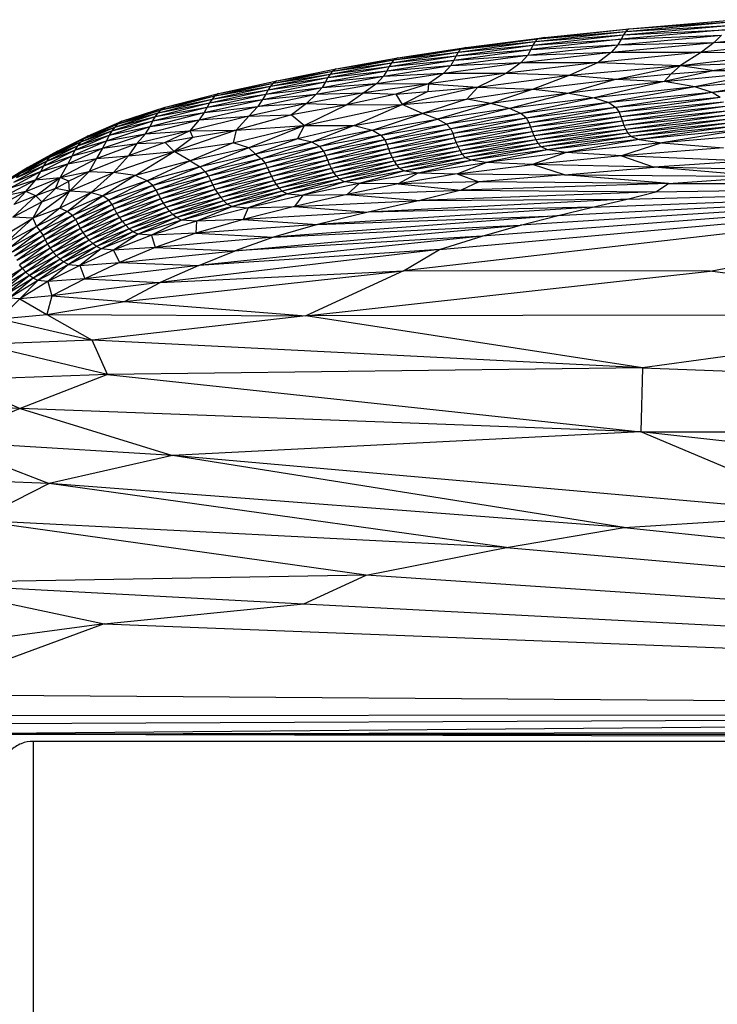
# Paper-space layout '_Posterior' of a CAD drawing. Header units: millimetres. Extents: x -1200 to 50, y -70 to 65.
# Tile 43 of 55: x -384 to -340, y -1 to 60. Entities that reach past the tile are written whole.
import ezdxf

# ---------------------------------------------------------------- set-up
doc = ezdxf.new("R2010")
doc.units = ezdxf.units.MM

psp = doc.layouts.new('_Posterior')

# ---------------------------------------------------------------- linework, layer by layer
at = {"color": 7, "linetype": 'Continuous', "lineweight": 25}
for p, q in [((-346.184, 58.749), (-339.707, 59.34)), ((-346.043, 58.965), (-339.557, 59.552)), ((-346.043, 58.965), (-339.707, 59.34)), ((-345.832, 59.126), (-339.28, 59.692)), ((-345.832, 59.126), (-339.557, 59.552)), ((-355.949, 57.971), (-351.062, 58.586)), ((-351.789, 58.115), (-346.184, 58.749)), ((-351.655, 58.334), (-346.043, 58.965)), ((-351.655, 58.334), (-346.184, 58.749)), ((-351.484, 58.506), (-345.832, 59.126)), ((-351.484, 58.506), (-346.043, 58.965)), ((-351.062, 58.586), (-351.484, 58.506)), ((-351.062, 58.586), (-345.832, 59.126)), ((-346.533, 58.139), (-340.119, 58.736)), ((-339.87, 59.074), (-346.329, 58.481)), ((-346.184, 58.749), (-346.329, 58.481)), ((-346.329, 58.481), (-340.119, 58.736)), ((-346.184, 58.749), (-339.87, 59.074)), ((-346.043, 58.965), (-346.184, 58.749)), ((-345.832, 59.126), (-346.043, 58.965)), ((-340.559, 58.289), (-333.67, 58.935)), ((-340.119, 58.736), (-340.559, 58.289)), ((-360.151, 57.33), (-355.949, 57.971)), ((-356.545, 57.464), (-351.789, 58.115)), ((-356.411, 57.684), (-351.655, 58.334)), ((-356.411, 57.684), (-351.789, 58.115)), ((-356.252, 57.861), (-351.484, 58.506)), ((-356.252, 57.861), (-351.655, 58.334)), ((-355.949, 57.971), (-356.252, 57.861)), ((-355.949, 57.971), (-351.484, 58.506)), ((-352.11, 57.502), (-346.533, 58.139)), ((-346.329, 58.481), (-351.922, 57.846)), ((-351.922, 57.846), (-346.533, 58.139)), ((-351.789, 58.115), (-351.922, 57.846)), ((-351.789, 58.115), (-346.329, 58.481)), ((-351.655, 58.334), (-351.789, 58.115)), ((-351.484, 58.506), (-351.655, 58.334)), ((-346.92, 57.677), (-340.559, 58.289)), ((-346.533, 58.139), (-346.92, 57.677)), ((-346.329, 58.481), (-346.533, 58.139)), ((-346.533, 58.139), (-340.559, 58.289)), ((-334.581, 58.354), (-341.347, 57.687)), ((-340.559, 58.289), (-341.347, 57.687)), ((-340.559, 58.289), (-334.581, 58.354)), ((-363.969, 56.65), (-360.151, 57.33)), ((-360.686, 56.8), (-356.545, 57.464)), ((-360.547, 57.022), (-356.411, 57.684)), ((-360.547, 57.022), (-356.545, 57.464)), ((-360.391, 57.203), (-356.252, 57.861)), ((-360.391, 57.203), (-356.411, 57.684)), ((-360.151, 57.33), (-360.391, 57.203)), ((-360.151, 57.33), (-356.252, 57.861)), ((-356.877, 56.851), (-352.11, 57.502)), ((-356.679, 57.195), (-351.922, 57.846)), ((-356.679, 57.195), (-352.11, 57.502)), ((-356.545, 57.464), (-356.679, 57.195)), ((-356.545, 57.464), (-351.922, 57.846)), ((-356.411, 57.684), (-356.545, 57.464)), ((-356.252, 57.861), (-356.411, 57.684)), ((-352.509, 57.033), (-346.92, 57.677)), ((-352.11, 57.502), (-352.509, 57.033)), ((-351.922, 57.846), (-352.11, 57.502)), ((-352.11, 57.502), (-346.92, 57.677)), ((-341.347, 57.687), (-347.74, 57.045)), ((-346.92, 57.677), (-347.74, 57.045)), ((-346.92, 57.677), (-341.347, 57.687)), ((-341.347, 57.687), (-342.652, 56.853)), ((-342.652, 56.853), (-335.962, 57.649)), ((-341.347, 57.687), (-335.962, 57.649)), ((-364.491, 56.104), (-360.686, 56.8)), ((-364.345, 56.328), (-360.547, 57.022)), ((-364.345, 56.328), (-360.686, 56.8)), ((-364.183, 56.513), (-360.391, 57.203)), ((-364.183, 56.513), (-360.547, 57.022)), ((-363.969, 56.65), (-360.391, 57.203)), ((-361.031, 56.192), (-356.877, 56.851)), ((-360.826, 56.531), (-356.679, 57.195)), ((-360.826, 56.531), (-356.877, 56.851)), ((-360.686, 56.8), (-360.826, 56.531)), ((-360.686, 56.8), (-356.679, 57.195)), ((-360.547, 57.022), (-360.686, 56.8)), ((-360.391, 57.203), (-360.547, 57.022)), ((-357.303, 56.382), (-352.509, 57.033)), ((-356.877, 56.851), (-357.303, 56.382)), ((-356.679, 57.195), (-356.877, 56.851)), ((-356.877, 56.851), (-352.509, 57.033)), ((-347.74, 57.045), (-353.424, 56.386)), ((-352.509, 57.033), (-353.424, 56.386)), ((-352.509, 57.033), (-347.74, 57.045)), ((-347.74, 57.045), (-349.503, 56.249)), ((-349.503, 56.249), (-342.652, 56.853)), ((-347.74, 57.045), (-342.652, 56.853)), ((-346.622, 56), (-342.652, 56.853)), ((-343.227, 56.334), (-342.652, 56.853)), ((-342.652, 56.853), (-337.333, 57.033)), ((-342.652, 56.853), (-340.545, 56.538)), ((-337.333, 57.033), (-340.545, 56.538)), ((-368.183, 55.356), (-364.491, 56.104)), ((-368.029, 55.582), (-364.345, 56.328)), ((-368.029, 55.582), (-364.491, 56.104)), ((-367.857, 55.77), (-364.183, 56.513)), ((-367.857, 55.77), (-364.345, 56.328)), ((-367.642, 55.914), (-363.969, 56.65)), ((-367.642, 55.914), (-364.183, 56.513)), ((-364.838, 55.503), (-361.031, 56.192)), ((-364.637, 55.835), (-360.826, 56.531)), ((-364.637, 55.835), (-361.031, 56.192)), ((-364.491, 56.104), (-364.637, 55.835)), ((-364.491, 56.104), (-360.826, 56.531)), ((-364.345, 56.328), (-364.491, 56.104)), ((-364.183, 56.513), (-364.345, 56.328)), ((-363.969, 56.65), (-364.183, 56.513)), ((-361.446, 55.741), (-357.303, 56.382)), ((-361.031, 56.192), (-361.446, 55.741)), ((-360.826, 56.531), (-361.031, 56.192)), ((-361.031, 56.192), (-357.303, 56.382)), ((-353.424, 56.386), (-358.253, 55.713)), ((-357.303, 56.382), (-358.253, 55.713)), ((-357.303, 56.382), (-353.424, 56.386)), ((-353.424, 56.386), (-355.2, 55.509)), ((-355.2, 55.509), (-349.503, 56.249)), ((-353.424, 56.386), (-349.503, 56.249)), ((-349.503, 56.249), (-351.771, 55.388)), ((-349.503, 56.249), (-346.622, 56)), ((-346.622, 56), (-343.227, 56.334)), ((-343.667, 55.858), (-336.747, 56.542)), ((-340.545, 56.538), (-343.667, 55.858)), ((-343.227, 56.334), (-343.667, 55.858)), ((-343.227, 56.334), (-340.545, 56.538)), ((-336.747, 56.542), (-341.761, 55.524)), ((-334.611, 56.184), (-341.761, 55.524)), ((-334.611, 56.184), (-340.695, 55.192)), ((-340.545, 56.538), (-336.747, 56.542)), ((-371.652, 54.778), (-368.029, 55.582)), ((-371.469, 54.969), (-367.857, 55.77)), ((-371.469, 54.969), (-368.029, 55.582)), ((-371.242, 55.118), (-367.642, 55.914)), ((-371.242, 55.118), (-367.857, 55.77)), ((-368.518, 54.756), (-364.838, 55.503)), ((-368.332, 55.086), (-364.637, 55.835)), ((-368.332, 55.086), (-364.838, 55.503)), ((-368.183, 55.356), (-364.637, 55.835)), ((-368.029, 55.582), (-368.183, 55.356)), ((-367.857, 55.77), (-368.029, 55.582)), ((-367.642, 55.914), (-367.857, 55.77)), ((-365.197, 55.072), (-361.446, 55.741)), ((-364.838, 55.503), (-365.197, 55.072)), ((-364.637, 55.835), (-364.838, 55.503)), ((-364.838, 55.503), (-361.446, 55.741)), ((-361.446, 55.741), (-362.263, 55.166)), ((-358.253, 55.713), (-362.263, 55.166)), ((-361.446, 55.741), (-358.253, 55.713)), ((-358.253, 55.713), (-360.272, 55.07)), ((-355.2, 55.509), (-359.884, 54.446)), ((-358.253, 55.713), (-358.293, 55.247)), ((-358.293, 55.247), (-355.2, 55.509)), ((-358.253, 55.713), (-355.2, 55.509)), ((-355.2, 55.509), (-355.87, 54.77)), ((-355.2, 55.509), (-351.771, 55.388)), ((-351.771, 55.388), (-346.622, 56)), ((-346.622, 56), (-349.556, 55.142)), ((-343.667, 55.858), (-349.556, 55.142)), ((-343.667, 55.858), (-347.993, 54.862)), ((-341.761, 55.524), (-347.993, 54.862)), ((-341.761, 55.524), (-347.092, 54.554)), ((-346.622, 56), (-343.667, 55.858)), ((-341.761, 55.524), (-343.667, 55.858)), ((-340.695, 55.192), (-341.761, 55.524)), ((-333.537, 55.854), (-340.695, 55.192)), ((-374.798, 54.12), (-371.469, 54.969)), ((-374.56, 54.273), (-371.242, 55.118)), ((-374.56, 54.273), (-371.469, 54.969)), ((-371.963, 54.278), (-368.332, 55.086)), ((-371.813, 54.549), (-368.183, 55.356)), ((-371.813, 54.549), (-368.332, 55.086)), ((-371.652, 54.778), (-368.183, 55.356)), ((-371.469, 54.969), (-371.652, 54.778)), ((-371.242, 55.118), (-371.469, 54.969)), ((-368.826, 54.32), (-365.197, 55.072)), ((-368.332, 55.086), (-368.518, 54.756)), ((-368.518, 54.756), (-365.197, 55.072)), ((-368.183, 55.356), (-368.332, 55.086)), ((-362.263, 55.166), (-365.801, 54.499)), ((-365.197, 55.072), (-365.801, 54.499)), ((-365.197, 55.072), (-362.263, 55.166)), ((-362.263, 55.166), (-363.305, 54.425)), ((-360.272, 55.07), (-363.305, 54.425)), ((-362.263, 55.166), (-360.272, 55.07)), ((-360.272, 55.07), (-358.293, 55.247)), ((-360.272, 55.07), (-359.884, 54.446)), ((-358.293, 55.247), (-359.884, 54.446)), ((-355.87, 54.77), (-351.771, 55.388)), ((-351.771, 55.388), (-354.395, 54.492)), ((-349.556, 55.142), (-354.395, 54.492)), ((-349.556, 55.142), (-353.237, 54.188)), ((-351.771, 55.388), (-349.556, 55.142)), ((-349.556, 55.142), (-347.993, 54.862)), ((-340.695, 55.192), (-347.092, 54.554)), ((-340.695, 55.192), (-346.652, 54.253)), ((-340.204, 54.883), (-346.652, 54.253)), ((-340.204, 54.883), (-346.454, 53.964)), ((-340.204, 54.883), (-340.695, 55.192)), ((-377.228, 53.399), (-374.56, 54.273)), ((-375.312, 53.42), (-371.963, 54.278)), ((-375.16, 53.694), (-371.813, 54.549)), ((-375.16, 53.694), (-371.963, 54.278)), ((-374.991, 53.926), (-371.652, 54.778)), ((-374.991, 53.926), (-371.813, 54.549)), ((-374.798, 54.12), (-371.652, 54.778)), ((-374.798, 54.12), (-374.56, 54.273)), ((-372.439, 53.49), (-368.826, 54.32)), ((-372.14, 53.944), (-368.518, 54.756)), ((-372.14, 53.944), (-368.826, 54.32)), ((-371.963, 54.278), (-372.14, 53.944)), ((-371.963, 54.278), (-368.518, 54.756)), ((-371.813, 54.549), (-371.963, 54.278)), ((-371.652, 54.778), (-371.813, 54.549)), ((-365.801, 54.499), (-369.367, 53.711)), ((-368.826, 54.32), (-369.367, 53.711)), ((-368.518, 54.756), (-368.826, 54.32)), ((-365.801, 54.499), (-368.826, 54.32)), ((-365.801, 54.499), (-366.732, 53.799)), ((-363.305, 54.425), (-366.732, 53.799)), ((-365.921, 53.145), (-359.884, 54.446)), ((-363.305, 54.425), (-365.921, 53.145)), ((-365.801, 54.499), (-363.305, 54.425)), ((-363.305, 54.425), (-359.884, 54.446)), ((-362.848, 53.145), (-359.884, 54.446)), ((-359.884, 54.446), (-355.87, 54.77)), ((-358.629, 53.885), (-359.884, 54.446)), ((-355.87, 54.77), (-358.629, 53.885)), ((-354.395, 54.492), (-358.629, 53.885)), ((-354.395, 54.492), (-357.694, 53.532)), ((-354.395, 54.492), (-355.87, 54.77)), ((-353.237, 54.188), (-354.395, 54.492)), ((-347.993, 54.862), (-353.237, 54.188)), ((-347.993, 54.862), (-352.536, 53.889)), ((-347.092, 54.554), (-352.536, 53.889)), ((-347.092, 54.554), (-352.186, 53.596)), ((-347.993, 54.862), (-347.092, 54.554)), ((-347.092, 54.554), (-346.652, 54.253)), ((-340, 54.591), (-346.454, 53.964)), ((-340, 54.591), (-346.345, 53.682)), ((-339.897, 54.31), (-346.345, 53.682)), ((-339.897, 54.31), (-346.252, 53.409)), ((-377.853, 52.808), (-375.16, 53.694)), ((-377.676, 53.044), (-374.991, 53.926)), ((-377.676, 53.044), (-375.16, 53.694)), ((-377.472, 53.241), (-374.798, 54.12)), ((-377.472, 53.241), (-374.991, 53.926)), ((-377.228, 53.399), (-374.798, 54.12)), ((-375.485, 53.082), (-372.14, 53.944)), ((-375.312, 53.42), (-372.14, 53.944)), ((-375.312, 53.42), (-375.16, 53.694)), ((-375.16, 53.694), (-374.991, 53.926)), ((-374.991, 53.926), (-374.798, 54.12)), ((-369.367, 53.711), (-373.026, 52.818)), ((-372.14, 53.944), (-372.439, 53.49)), ((-372.439, 53.49), (-369.367, 53.711)), ((-366.732, 53.799), (-370.165, 52.844)), ((-369.367, 53.711), (-370.165, 52.844)), ((-369.367, 53.711), (-366.732, 53.799)), ((-366.732, 53.799), (-365.921, 53.145)), ((-362.848, 53.145), (-358.629, 53.885)), ((-361.721, 52.85), (-358.629, 53.885)), ((-357.694, 53.532), (-358.629, 53.885)), ((-353.237, 54.188), (-357.694, 53.532)), ((-353.237, 54.188), (-357.148, 53.224)), ((-352.536, 53.889), (-357.148, 53.224)), ((-352.536, 53.889), (-356.874, 52.933)), ((-352.536, 53.889), (-353.237, 54.188)), ((-352.186, 53.596), (-352.536, 53.889)), ((-346.652, 54.253), (-352.186, 53.596)), ((-346.652, 54.253), (-352.017, 53.31)), ((-346.454, 53.964), (-352.017, 53.31)), ((-346.454, 53.964), (-351.912, 53.029)), ((-346.345, 53.682), (-351.912, 53.029)), ((-346.345, 53.682), (-351.815, 52.756)), ((-346.652, 54.253), (-346.454, 53.964)), ((-346.454, 53.964), (-346.345, 53.682)), ((-346.345, 53.682), (-346.252, 53.409)), ((-339.813, 54.037), (-346.252, 53.409)), ((-339.813, 54.037), (-346.152, 53.147)), ((-339.725, 53.776), (-346.152, 53.147)), ((-339.725, 53.776), (-346.041, 52.901)), ((-379.571, 52.331), (-377.472, 53.241)), ((-379.323, 52.493), (-377.228, 53.399)), ((-379.323, 52.493), (-377.472, 53.241)), ((-378.18, 52.192), (-375.485, 53.082)), ((-378.011, 52.532), (-375.312, 53.42)), ((-378.011, 52.532), (-375.485, 53.082)), ((-377.853, 52.808), (-375.312, 53.42)), ((-377.472, 53.241), (-377.676, 53.044)), ((-377.228, 53.399), (-377.472, 53.241)), ((-375.772, 52.627), (-372.439, 53.49)), ((-375.772, 52.627), (-375.485, 53.082)), ((-375.485, 53.082), (-372.439, 53.49)), ((-375.485, 53.082), (-375.312, 53.42)), ((-372.439, 53.49), (-373.026, 52.818)), ((-370.346, 52.076), (-365.921, 53.145)), ((-370.165, 52.844), (-365.921, 53.145)), ((-365.921, 53.145), (-369.367, 51.756)), ((-362.848, 53.145), (-366.37, 52.319)), ((-366.37, 52.319), (-365.921, 53.145)), ((-365.921, 53.145), (-362.848, 53.145)), ((-362.848, 53.145), (-365.472, 52.11)), ((-362.848, 53.145), (-361.721, 52.85)), ((-361.721, 52.85), (-357.694, 53.532)), ((-361.202, 52.549), (-357.694, 53.532)), ((-361.202, 52.549), (-357.148, 53.224)), ((-360.962, 52.26), (-357.148, 53.224)), ((-357.148, 53.224), (-357.694, 53.532)), ((-356.874, 52.933), (-357.148, 53.224)), ((-352.186, 53.596), (-356.874, 52.933)), ((-352.186, 53.596), (-356.734, 52.648)), ((-352.017, 53.31), (-356.734, 52.648)), ((-352.017, 53.31), (-356.634, 52.368)), ((-352.017, 53.31), (-352.186, 53.596)), ((-351.912, 53.029), (-352.017, 53.31)), ((-346.252, 53.409), (-351.815, 52.756)), ((-346.252, 53.409), (-351.71, 52.494)), ((-346.152, 53.147), (-351.71, 52.494)), ((-346.152, 53.147), (-351.593, 52.248)), ((-346.252, 53.409), (-346.152, 53.147)), ((-346.152, 53.147), (-346.041, 52.901)), ((-339.625, 53.53), (-346.041, 52.901)), ((-339.625, 53.53), (-345.91, 52.673)), ((-339.498, 53.302), (-345.91, 52.673)), ((-339.498, 53.302), (-345.706, 52.467)), ((-339.275, 53.092), (-345.706, 52.467)), ((-339.275, 53.092), (-345.218, 52.275)), ((-381.21, 51.541), (-379.323, 52.493)), ((-380.139, 51.61), (-378.011, 52.532)), ((-379.972, 51.89), (-377.853, 52.808)), ((-379.972, 51.89), (-378.011, 52.532)), ((-379.784, 52.129), (-377.676, 53.044)), ((-379.784, 52.129), (-377.853, 52.808)), ((-379.571, 52.331), (-377.676, 53.044)), ((-379.323, 52.493), (-379.571, 52.331)), ((-378.427, 51.736), (-375.772, 52.627)), ((-378.18, 52.192), (-375.772, 52.627)), ((-378.011, 52.532), (-378.18, 52.192)), ((-377.853, 52.808), (-378.011, 52.532)), ((-377.676, 53.044), (-377.853, 52.808)), ((-373.026, 52.818), (-376.31, 52.02)), ((-376.31, 52.02), (-375.772, 52.627)), ((-375.772, 52.627), (-373.026, 52.818)), ((-373.026, 52.818), (-374.561, 52.08)), ((-370.165, 52.844), (-373.987, 51.525)), ((-373.026, 52.818), (-370.165, 52.844)), ((-373.026, 52.818), (-372.836, 52.387)), ((-370.165, 52.844), (-372.836, 52.387)), ((-370.165, 52.844), (-370.346, 52.076)), ((-361.721, 52.85), (-365.472, 52.11)), ((-361.721, 52.85), (-364.969, 51.836)), ((-361.202, 52.549), (-364.969, 51.836)), ((-361.202, 52.549), (-364.73, 51.556)), ((-361.721, 52.85), (-361.202, 52.549)), ((-361.202, 52.549), (-360.962, 52.26)), ((-360.962, 52.26), (-356.874, 52.933)), ((-360.836, 51.977), (-356.874, 52.933)), ((-360.836, 51.977), (-356.734, 52.648)), ((-360.735, 51.697), (-356.734, 52.648)), ((-356.734, 52.648), (-356.874, 52.933)), ((-356.634, 52.368), (-356.734, 52.648)), ((-351.912, 53.029), (-356.634, 52.368)), ((-351.912, 53.029), (-356.533, 52.095)), ((-351.815, 52.756), (-356.533, 52.095)), ((-351.815, 52.756), (-356.421, 51.834)), ((-351.71, 52.494), (-356.421, 51.834)), ((-351.71, 52.494), (-356.297, 51.589)), ((-351.815, 52.756), (-351.912, 53.029)), ((-351.71, 52.494), (-351.815, 52.756)), ((-351.593, 52.248), (-351.71, 52.494)), ((-346.041, 52.901), (-351.593, 52.248)), ((-346.041, 52.901), (-351.461, 52.022)), ((-345.91, 52.673), (-351.461, 52.022)), ((-345.91, 52.673), (-351.279, 51.818)), ((-345.706, 52.467), (-351.279, 51.818)), ((-345.706, 52.467), (-350.883, 51.638)), ((-346.041, 52.901), (-345.91, 52.673)), ((-345.91, 52.673), (-345.706, 52.467)), ((-345.706, 52.467), (-345.218, 52.275)), ((-338.72, 52.887), (-345.218, 52.275)), ((-338.72, 52.887), (-343.805, 52.068)), ((-337.203, 52.641), (-343.805, 52.068)), ((-381.885, 50.926), (-379.972, 51.89)), ((-381.687, 51.169), (-379.784, 52.129)), ((-381.687, 51.169), (-379.972, 51.89)), ((-381.464, 51.374), (-379.571, 52.331)), ((-381.464, 51.374), (-379.784, 52.129)), ((-381.21, 51.541), (-379.571, 52.331)), ((-380.315, 51.263), (-378.18, 52.192)), ((-380.139, 51.61), (-378.18, 52.192)), ((-379.972, 51.89), (-380.139, 51.61)), ((-379.784, 52.129), (-379.972, 51.89)), ((-379.571, 52.331), (-379.784, 52.129)), ((-378.794, 51.089), (-376.31, 52.02)), ((-378.18, 52.192), (-378.427, 51.736)), ((-378.427, 51.736), (-376.31, 52.02)), ((-374.561, 52.08), (-376.833, 51.271)), ((-376.31, 52.02), (-376.833, 51.271)), ((-376.31, 52.02), (-374.561, 52.08)), ((-372.836, 52.387), (-374.561, 52.08)), ((-374.561, 52.08), (-373.987, 51.525)), ((-372.836, 52.387), (-373.987, 51.525)), ((-373.987, 51.525), (-370.346, 52.076)), ((-370.346, 52.076), (-372.996, 50.958)), ((-369.367, 51.756), (-370.346, 52.076)), ((-366.37, 52.319), (-369.367, 51.756)), ((-366.37, 52.319), (-368.957, 51.365)), ((-365.472, 52.11), (-368.957, 51.365)), ((-365.472, 52.11), (-368.582, 51.078)), ((-364.969, 51.836), (-368.582, 51.078)), ((-364.969, 51.836), (-368.361, 50.801)), ((-365.472, 52.11), (-366.37, 52.319)), ((-364.969, 51.836), (-365.472, 52.11)), ((-364.73, 51.556), (-364.969, 51.836)), ((-360.962, 52.26), (-364.73, 51.556)), ((-360.962, 52.26), (-364.6, 51.275)), ((-360.836, 51.977), (-364.6, 51.275)), ((-360.836, 51.977), (-364.493, 50.997)), ((-360.962, 52.26), (-360.836, 51.977)), ((-360.836, 51.977), (-360.735, 51.697)), ((-360.735, 51.697), (-356.634, 52.368)), ((-360.629, 51.426), (-356.634, 52.368)), ((-360.629, 51.426), (-356.533, 52.095)), ((-360.509, 51.166), (-356.533, 52.095)), ((-360.509, 51.166), (-356.421, 51.834)), ((-360.377, 50.922), (-356.421, 51.834)), ((-356.533, 52.095), (-356.634, 52.368)), ((-356.421, 51.834), (-356.533, 52.095)), ((-356.297, 51.589), (-356.421, 51.834)), ((-351.593, 52.248), (-356.297, 51.589)), ((-351.593, 52.248), (-356.16, 51.364)), ((-351.461, 52.022), (-356.16, 51.364)), ((-351.461, 52.022), (-355.985, 51.162)), ((-351.461, 52.022), (-351.593, 52.248)), ((-351.279, 51.818), (-351.461, 52.022)), ((-345.218, 52.275), (-350.883, 51.638)), ((-345.218, 52.275), (-349.727, 51.469)), ((-343.805, 52.068), (-349.727, 51.469)), ((-343.805, 52.068), (-346.309, 51.267)), ((-345.218, 52.275), (-343.805, 52.068)), ((-343.805, 52.068), (-339.985, 51.757)), ((-381.464, 51.374), (-383.31, 50.362)), ((-381.21, 51.541), (-383.048, 50.533)), ((-381.464, 51.374), (-383.048, 50.533)), ((-382.258, 50.284), (-380.315, 51.263)), ((-382.063, 50.642), (-380.139, 51.61)), ((-382.063, 50.642), (-380.315, 51.263)), ((-381.885, 50.926), (-380.139, 51.61)), ((-381.687, 51.169), (-381.464, 51.374)), ((-381.464, 51.374), (-381.21, 51.541)), ((-380.573, 50.765), (-378.427, 51.736)), ((-380.315, 51.263), (-380.573, 50.765)), ((-380.315, 51.263), (-378.427, 51.736)), ((-380.139, 51.61), (-380.315, 51.263)), ((-376.833, 51.271), (-379.25, 50.283)), ((-378.427, 51.736), (-378.794, 51.089)), ((-378.794, 51.089), (-376.833, 51.271)), ((-377.752, 50.225), (-373.987, 51.525)), ((-376.833, 51.271), (-377.752, 50.225)), ((-376.833, 51.271), (-373.987, 51.525)), ((-376.403, 50.037), (-373.987, 51.525)), ((-372.996, 50.958), (-373.987, 51.525)), ((-369.367, 51.756), (-372.996, 50.958)), ((-369.367, 51.756), (-372.387, 50.587)), ((-368.957, 51.365), (-372.387, 50.587)), ((-368.957, 51.365), (-372.07, 50.275)), ((-369.367, 51.756), (-368.957, 51.365)), ((-368.957, 51.365), (-368.582, 51.078)), ((-364.73, 51.556), (-368.361, 50.801)), ((-364.73, 51.556), (-368.223, 50.524)), ((-364.6, 51.275), (-368.223, 50.524)), ((-364.6, 51.275), (-368.104, 50.248)), ((-364.6, 51.275), (-364.73, 51.556)), ((-364.493, 50.997), (-364.6, 51.275)), ((-360.735, 51.697), (-364.493, 50.997)), ((-360.735, 51.697), (-364.377, 50.727)), ((-360.629, 51.426), (-364.377, 50.727)), ((-360.629, 51.426), (-364.247, 50.469)), ((-360.735, 51.697), (-360.629, 51.426)), ((-360.629, 51.426), (-360.509, 51.166)), ((-360.377, 50.922), (-356.297, 51.589)), ((-360.234, 50.698), (-356.297, 51.589)), ((-360.234, 50.698), (-356.16, 51.364)), ((-360.059, 50.499), (-356.16, 51.364)), ((-356.16, 51.364), (-356.297, 51.589)), ((-355.985, 51.162), (-356.16, 51.364)), ((-351.279, 51.818), (-355.985, 51.162)), ((-351.279, 51.818), (-355.642, 50.99)), ((-350.883, 51.638), (-355.642, 50.99)), ((-350.883, 51.638), (-354.683, 50.846)), ((-349.727, 51.469), (-354.683, 50.846)), ((-349.727, 51.469), (-351.824, 50.717)), ((-346.309, 51.267), (-351.824, 50.717)), ((-350.883, 51.638), (-351.279, 51.818)), ((-349.727, 51.469), (-350.883, 51.638)), ((-346.309, 51.267), (-349.727, 51.469)), ((-339.985, 51.757), (-346.309, 51.267)), ((-338.681, 50.936), (-346.309, 51.267)), ((-346.309, 51.267), (-344.285, 50.551)), ((-382.063, 50.642), (-383.935, 49.618)), ((-381.885, 50.926), (-383.747, 49.906)), ((-382.063, 50.642), (-383.747, 49.906)), ((-381.687, 51.169), (-383.541, 50.153)), ((-381.885, 50.926), (-383.541, 50.153)), ((-381.687, 51.169), (-383.31, 50.362)), ((-382.57, 49.771), (-380.573, 50.765)), ((-382.258, 50.284), (-380.573, 50.765)), ((-382.258, 50.284), (-382.063, 50.642)), ((-382.063, 50.642), (-381.885, 50.926)), ((-381.885, 50.926), (-381.687, 51.169)), ((-381.062, 49.928), (-378.794, 51.089)), ((-380.573, 50.765), (-381.062, 49.928)), ((-380.573, 50.765), (-378.794, 51.089)), ((-378.794, 51.089), (-379.25, 50.283)), ((-372.996, 50.958), (-376.403, 50.037)), ((-372.996, 50.958), (-375.677, 49.715)), ((-372.996, 50.958), (-372.387, 50.587)), ((-368.582, 51.078), (-372.07, 50.275)), ((-368.582, 51.078), (-371.875, 49.994)), ((-368.361, 50.801), (-371.875, 49.994)), ((-368.361, 50.801), (-371.733, 49.717)), ((-368.582, 51.078), (-368.361, 50.801)), ((-368.361, 50.801), (-368.223, 50.524)), ((-364.493, 50.997), (-368.104, 50.248)), ((-364.493, 50.997), (-367.975, 49.98)), ((-364.377, 50.727), (-367.975, 49.98)), ((-364.377, 50.727), (-367.831, 49.723)), ((-364.377, 50.727), (-364.493, 50.997)), ((-364.247, 50.469), (-364.377, 50.727)), ((-360.509, 51.166), (-364.247, 50.469)), ((-360.509, 51.166), (-364.105, 50.227)), ((-360.377, 50.922), (-364.105, 50.227)), ((-360.377, 50.922), (-363.951, 50.005)), ((-360.234, 50.698), (-363.951, 50.005)), ((-360.234, 50.698), (-363.77, 49.807)), ((-360.509, 51.166), (-360.377, 50.922)), ((-360.377, 50.922), (-360.234, 50.698)), ((-360.234, 50.698), (-360.059, 50.499)), ((-360.059, 50.499), (-355.985, 51.162)), ((-359.735, 50.332), (-355.985, 51.162)), ((-359.735, 50.332), (-355.642, 50.99)), ((-358.871, 50.21), (-355.642, 50.99)), ((-358.871, 50.21), (-354.683, 50.846)), ((-356.47, 50.141), (-354.683, 50.846)), ((-356.47, 50.141), (-351.824, 50.717)), ((-355.642, 50.99), (-355.985, 51.162)), ((-354.683, 50.846), (-355.642, 50.99)), ((-351.824, 50.717), (-354.683, 50.846)), ((-344.285, 50.551), (-351.824, 50.717)), ((-349.836, 50.087), (-351.824, 50.717)), ((-338.681, 50.936), (-344.285, 50.551)), ((-383.541, 50.153), (-385.36, 49.056)), ((-383.31, 50.362), (-385.121, 49.269)), ((-383.541, 50.153), (-385.121, 49.269)), ((-383.048, 50.533), (-384.853, 49.445)), ((-383.31, 50.362), (-384.853, 49.445)), ((-382.258, 50.284), (-384.141, 49.263)), ((-382.258, 50.284), (-383.935, 49.618)), ((-383.747, 49.906), (-383.541, 50.153)), ((-383.541, 50.153), (-383.31, 50.362)), ((-383.31, 50.362), (-383.048, 50.533)), ((-382.57, 49.771), (-382.258, 50.284)), ((-381.062, 49.928), (-379.25, 50.283)), ((-379.25, 50.283), (-380.512, 49.7)), ((-379.25, 50.283), (-380.474, 49.065)), ((-380.474, 49.065), (-377.752, 50.225)), ((-379.25, 50.283), (-377.752, 50.225)), ((-379.14, 48.995), (-377.752, 50.225)), ((-376.403, 50.037), (-379.14, 48.995)), ((-376.403, 50.037), (-378.418, 48.776)), ((-376.403, 50.037), (-377.752, 50.225)), ((-375.677, 49.715), (-376.403, 50.037)), ((-372.387, 50.587), (-375.677, 49.715)), ((-372.387, 50.587), (-375.308, 49.418)), ((-372.07, 50.275), (-375.308, 49.418)), ((-372.07, 50.275), (-375.11, 49.138)), ((-372.387, 50.587), (-372.07, 50.275)), ((-372.07, 50.275), (-371.875, 49.994)), ((-368.223, 50.524), (-371.733, 49.717)), ((-368.223, 50.524), (-371.599, 49.444)), ((-368.104, 50.248), (-371.599, 49.444)), ((-368.104, 50.248), (-371.453, 49.177)), ((-368.223, 50.524), (-368.104, 50.248)), ((-368.104, 50.248), (-367.975, 49.98)), ((-364.247, 50.469), (-367.831, 49.723)), ((-364.247, 50.469), (-367.674, 49.484)), ((-364.105, 50.227), (-367.674, 49.484)), ((-364.105, 50.227), (-367.505, 49.264)), ((-363.951, 50.005), (-367.505, 49.264)), ((-363.951, 50.005), (-367.313, 49.069)), ((-364.105, 50.227), (-364.247, 50.469)), ((-363.951, 50.005), (-364.105, 50.227)), ((-363.77, 49.807), (-363.951, 50.005)), ((-360.059, 50.499), (-363.77, 49.807)), ((-360.059, 50.499), (-363.443, 49.645)), ((-359.735, 50.332), (-363.443, 49.645)), ((-359.735, 50.332), (-362.549, 49.542)), ((-358.871, 50.21), (-362.549, 49.542)), ((-358.871, 50.21), (-360.132, 49.537)), ((-356.47, 50.141), (-360.132, 49.537)), ((-360.059, 50.499), (-359.735, 50.332)), ((-359.735, 50.332), (-358.871, 50.21)), ((-358.871, 50.21), (-356.47, 50.141)), ((-356.47, 50.141), (-349.836, 50.087)), ((-356.47, 50.141), (-355.139, 49.646)), ((-349.836, 50.087), (-355.139, 49.646)), ((-349.836, 50.087), (-344.285, 50.551)), ((-349.836, 50.087), (-337.363, 49.982)), ((-343.4, 49.555), (-349.836, 50.087)), ((-333.103, 50.288), (-344.285, 50.551)), ((-337.363, 49.982), (-344.285, 50.551)), ((-382.57, 49.771), (-384.442, 48.786)), ((-382.57, 49.771), (-384.141, 49.263)), ((-383.181, 49.046), (-381.062, 49.928)), ((-383.181, 49.046), (-382.57, 49.771)), ((-382.57, 49.771), (-381.062, 49.928)), ((-382.563, 48.793), (-381.062, 49.928)), ((-381.335, 49.241), (-381.062, 49.928)), ((-381.335, 49.241), (-380.512, 49.7)), ((-380.512, 49.7), (-381.062, 49.928)), ((-380.474, 49.065), (-380.512, 49.7)), ((-375.677, 49.715), (-378.418, 48.776)), ((-375.677, 49.715), (-378.04, 48.513)), ((-375.308, 49.418), (-378.04, 48.513)), ((-375.308, 49.418), (-377.836, 48.243)), ((-375.308, 49.418), (-375.677, 49.715)), ((-375.11, 49.138), (-375.308, 49.418)), ((-371.875, 49.994), (-375.11, 49.138)), ((-371.875, 49.994), (-374.963, 48.862)), ((-371.733, 49.717), (-374.963, 48.862)), ((-371.733, 49.717), (-374.816, 48.591)), ((-371.599, 49.444), (-374.816, 48.591)), ((-371.599, 49.444), (-374.655, 48.327)), ((-371.875, 49.994), (-371.733, 49.717)), ((-371.733, 49.717), (-371.599, 49.444)), ((-371.599, 49.444), (-371.453, 49.177)), ((-367.975, 49.98), (-371.453, 49.177)), ((-367.975, 49.98), (-371.292, 48.924)), ((-367.831, 49.723), (-371.292, 48.924)), ((-367.831, 49.723), (-371.117, 48.687)), ((-367.674, 49.484), (-371.117, 48.687)), ((-367.674, 49.484), (-370.93, 48.47)), ((-367.975, 49.98), (-367.831, 49.723)), ((-367.831, 49.723), (-367.674, 49.484)), ((-367.674, 49.484), (-367.505, 49.264)), ((-363.77, 49.807), (-367.313, 49.069)), ((-363.77, 49.807), (-366.979, 48.91)), ((-363.443, 49.645), (-366.979, 48.91)), ((-363.443, 49.645), (-366.029, 48.819)), ((-362.549, 49.542), (-366.029, 48.819)), ((-363.443, 49.645), (-363.77, 49.807)), ((-362.549, 49.542), (-363.443, 49.645)), ((-362.549, 49.542), (-363.277, 48.861)), ((-360.132, 49.537), (-363.277, 48.861)), ((-360.132, 49.537), (-362.549, 49.542)), ((-355.139, 49.646), (-360.132, 49.537)), ((-360.132, 49.537), (-356.234, 49.129)), ((-313.597, 49.444), (-359.793, 44.143)), ((-357.579, 45.451), (-313.597, 49.444)), ((-355.139, 49.646), (-356.234, 49.129)), ((-343.4, 49.555), (-356.234, 49.129)), ((-343.4, 49.555), (-355.139, 49.646)), ((-313.597, 49.444), (-354.94, 46.295)), ((-313.597, 49.444), (-352.561, 46.965)), ((-313.597, 49.444), (-350.317, 47.549)), ((-348.096, 48.081), (-313.597, 49.444)), ((-345.951, 48.573), (-313.597, 49.444)), ((-344.186, 49.041), (-343.4, 49.555)), ((-344.186, 49.041), (-313.597, 49.444)), ((-343.4, 49.555), (-337.363, 49.982)), ((-343.4, 49.555), (-313.597, 49.444)), ((-340.817, 44.121), (-313.597, 49.444)), ((-383.181, 49.046), (-384.861, 48.144)), ((-383.181, 49.046), (-384.442, 48.786)), ((-382.563, 48.793), (-383.976, 47.465)), ((-383.923, 48.239), (-383.181, 49.046)), ((-382.563, 48.793), (-383.923, 48.239)), ((-382.563, 48.793), (-383.181, 49.046)), ((-382.753, 47.392), (-380.474, 49.065)), ((-381.335, 49.241), (-382.563, 48.793)), ((-382.563, 48.793), (-382.18, 48.421)), ((-381.335, 49.241), (-382.18, 48.421)), ((-382.18, 48.421), (-380.474, 49.065)), ((-380.474, 49.065), (-381.335, 49.241)), ((-381.069, 48.029), (-380.474, 49.065)), ((-379.14, 48.995), (-381.069, 48.029)), ((-380.611, 47.812), (-379.14, 48.995)), ((-379.14, 48.995), (-380.474, 49.065)), ((-379.14, 48.995), (-378.418, 48.776)), ((-375.11, 49.138), (-377.836, 48.243)), ((-375.11, 49.138), (-377.687, 47.97)), ((-374.963, 48.862), (-377.687, 47.97)), ((-374.963, 48.862), (-377.537, 47.7)), ((-374.963, 48.862), (-375.11, 49.138)), ((-374.816, 48.591), (-374.963, 48.862)), ((-371.453, 49.177), (-374.655, 48.327)), ((-371.453, 49.177), (-374.478, 48.076)), ((-371.292, 48.924), (-374.478, 48.076)), ((-371.292, 48.924), (-374.286, 47.842)), ((-371.453, 49.177), (-371.292, 48.924)), ((-371.292, 48.924), (-371.117, 48.687)), ((-367.505, 49.264), (-370.93, 48.47)), ((-367.505, 49.264), (-370.724, 48.278)), ((-367.313, 49.069), (-370.724, 48.278)), ((-367.313, 49.069), (-370.387, 48.122)), ((-366.979, 48.91), (-370.387, 48.122)), ((-366.979, 48.91), (-369.425, 48.04)), ((-366.029, 48.819), (-369.425, 48.04)), ((-367.505, 49.264), (-367.313, 49.069)), ((-367.313, 49.069), (-366.979, 48.91)), ((-366.979, 48.91), (-366.029, 48.819)), ((-363.277, 48.861), (-366.539, 48.115)), ((-366.029, 48.819), (-366.539, 48.115)), ((-366.029, 48.819), (-363.277, 48.861)), ((-363.277, 48.861), (-356.234, 49.129)), ((-363.277, 48.861), (-358.788, 48.486)), ((-356.234, 49.129), (-358.788, 48.486)), ((-344.186, 49.041), (-358.788, 48.486)), ((-356.234, 49.129), (-344.186, 49.041)), ((-345.951, 48.573), (-344.186, 49.041)), ((-383.976, 47.465), (-382.18, 48.421)), ((-382.18, 48.421), (-382.753, 47.392)), ((-378.418, 48.776), (-380.611, 47.812)), ((-380.287, 47.569), (-378.418, 48.776)), ((-378.04, 48.513), (-380.287, 47.569)), ((-378.04, 48.513), (-380.093, 47.309)), ((-377.836, 48.243), (-380.093, 47.309)), ((-377.836, 48.243), (-379.948, 47.04)), ((-378.04, 48.513), (-378.418, 48.776)), ((-377.836, 48.243), (-378.04, 48.513)), ((-377.687, 47.97), (-377.836, 48.243)), ((-374.816, 48.591), (-377.537, 47.7)), ((-374.816, 48.591), (-377.37, 47.438)), ((-374.655, 48.327), (-377.37, 47.438)), ((-374.655, 48.327), (-377.186, 47.19)), ((-374.655, 48.327), (-374.816, 48.591)), ((-374.478, 48.076), (-374.655, 48.327)), ((-371.117, 48.687), (-374.286, 47.842)), ((-371.117, 48.687), (-374.082, 47.629)), ((-370.93, 48.47), (-374.082, 47.629)), ((-370.93, 48.47), (-373.862, 47.439)), ((-370.724, 48.278), (-373.862, 47.439)), ((-370.724, 48.278), (-373.533, 47.286)), ((-371.117, 48.687), (-370.93, 48.47)), ((-370.93, 48.47), (-370.724, 48.278)), ((-370.724, 48.278), (-370.387, 48.122)), ((-366.539, 48.115), (-358.788, 48.486)), ((-345.951, 48.573), (-361.98, 47.777)), ((-358.788, 48.486), (-361.98, 47.777)), ((-358.788, 48.486), (-345.951, 48.573)), ((-348.096, 48.081), (-345.951, 48.573)), ((-381.069, 48.029), (-382.753, 47.392)), ((-381.069, 48.029), (-382.522, 46.878)), ((-380.611, 47.812), (-382.522, 46.878)), ((-380.611, 47.812), (-382.284, 46.594)), ((-380.287, 47.569), (-382.284, 46.594)), ((-380.287, 47.569), (-382.113, 46.332)), ((-380.611, 47.812), (-381.069, 48.029)), ((-380.287, 47.569), (-380.611, 47.812)), ((-380.093, 47.309), (-380.287, 47.569)), ((-377.687, 47.97), (-379.948, 47.04)), ((-377.687, 47.97), (-379.802, 46.771)), ((-377.537, 47.7), (-379.802, 46.771)), ((-377.537, 47.7), (-379.637, 46.512)), ((-377.537, 47.7), (-377.687, 47.97)), ((-377.37, 47.438), (-377.537, 47.7)), ((-374.478, 48.076), (-377.186, 47.19)), ((-374.478, 48.076), (-376.986, 46.959)), ((-374.286, 47.842), (-376.986, 46.959)), ((-374.286, 47.842), (-376.774, 46.748)), ((-374.082, 47.629), (-376.774, 46.748)), ((-374.082, 47.629), (-376.547, 46.562)), ((-374.286, 47.842), (-374.478, 48.076)), ((-374.082, 47.629), (-374.286, 47.842)), ((-373.862, 47.439), (-374.082, 47.629)), ((-370.387, 48.122), (-373.533, 47.286)), ((-370.387, 48.122), (-372.617, 47.21)), ((-369.425, 48.04), (-372.617, 47.21)), ((-370.387, 48.122), (-369.425, 48.04)), ((-366.539, 48.115), (-369.723, 47.318)), ((-369.425, 48.04), (-369.723, 47.318)), ((-361.98, 47.777), (-369.723, 47.318)), ((-369.425, 48.04), (-366.539, 48.115)), ((-366.539, 48.115), (-361.98, 47.777)), ((-348.096, 48.081), (-365.12, 47.017)), ((-361.98, 47.777), (-365.12, 47.017)), ((-348.096, 48.081), (-361.98, 47.777)), ((-350.317, 47.549), (-348.096, 48.081)), ((-385.068, 46.01), (-382.753, 47.392)), ((-384.431, 45.843), (-382.753, 47.392)), ((-382.753, 47.392), (-383.976, 47.465)), ((-382.753, 47.392), (-382.522, 46.878)), ((-380.093, 47.309), (-382.113, 46.332)), ((-380.093, 47.309), (-381.974, 46.065)), ((-379.948, 47.04), (-381.974, 46.065)), ((-379.948, 47.04), (-381.83, 45.798)), ((-379.948, 47.04), (-380.093, 47.309)), ((-379.802, 46.771), (-379.948, 47.04)), ((-377.37, 47.438), (-379.637, 46.512)), ((-377.37, 47.438), (-379.453, 46.266)), ((-377.186, 47.19), (-379.453, 46.266)), ((-377.186, 47.19), (-379.252, 46.037)), ((-376.986, 46.959), (-379.252, 46.037)), ((-376.986, 46.959), (-379.038, 45.83)), ((-377.186, 47.19), (-377.37, 47.438)), ((-376.986, 46.959), (-377.186, 47.19)), ((-376.774, 46.748), (-376.986, 46.959)), ((-373.862, 47.439), (-376.547, 46.562)), ((-373.862, 47.439), (-376.231, 46.411)), ((-373.533, 47.286), (-376.231, 46.411)), ((-373.533, 47.286), (-375.395, 46.339)), ((-372.617, 47.21), (-375.395, 46.339)), ((-373.533, 47.286), (-373.862, 47.439)), ((-372.617, 47.21), (-373.533, 47.286)), ((-369.723, 47.318), (-372.646, 46.475)), ((-372.617, 47.21), (-372.646, 46.475)), ((-365.12, 47.017), (-372.646, 46.475)), ((-369.723, 47.318), (-372.617, 47.21)), ((-370.22, 45.384), (-352.561, 46.965)), ((-369.723, 47.318), (-365.12, 47.017)), ((-350.317, 47.549), (-367.85, 46.222)), ((-365.12, 47.017), (-367.85, 46.222)), ((-367.85, 46.222), (-352.561, 46.965)), ((-365.12, 47.017), (-350.317, 47.549)), ((-354.94, 46.295), (-352.561, 46.965)), ((-352.561, 46.965), (-350.317, 47.549)), ((-382.522, 46.878), (-384.431, 45.843)), ((-382.522, 46.878), (-384.178, 45.57)), ((-382.284, 46.594), (-384.178, 45.57)), ((-382.284, 46.594), (-384.022, 45.305)), ((-382.522, 46.878), (-382.284, 46.594)), ((-382.284, 46.594), (-382.113, 46.332)), ((-379.802, 46.771), (-381.83, 45.798)), ((-379.802, 46.771), (-381.665, 45.541)), ((-379.637, 46.512), (-381.665, 45.541)), ((-379.637, 46.512), (-381.481, 45.297)), ((-379.637, 46.512), (-379.802, 46.771)), ((-379.453, 46.266), (-379.637, 46.512)), ((-376.774, 46.748), (-379.038, 45.83)), ((-376.774, 46.748), (-378.809, 45.647)), ((-376.547, 46.562), (-378.809, 45.647)), ((-376.547, 46.562), (-378.507, 45.498)), ((-376.231, 46.411), (-378.507, 45.498)), ((-376.231, 46.411), (-377.743, 45.429)), ((-375.395, 46.339), (-377.743, 45.429)), ((-376.547, 46.562), (-376.774, 46.748)), ((-376.231, 46.411), (-376.547, 46.562)), ((-375.395, 46.339), (-376.231, 46.411)), ((-372.646, 46.475), (-375.395, 46.339)), ((-375.395, 46.339), (-375.164, 45.589)), ((-372.646, 46.475), (-375.164, 45.589)), ((-372.646, 46.475), (-367.85, 46.222)), ((-382.113, 46.332), (-384.022, 45.305)), ((-382.113, 46.332), (-383.887, 45.038)), ((-381.974, 46.065), (-383.887, 45.038)), ((-381.974, 46.065), (-383.742, 44.773)), ((-381.83, 45.798), (-383.742, 44.773)), ((-381.83, 45.798), (-383.576, 44.518)), ((-382.113, 46.332), (-381.974, 46.065)), ((-381.974, 46.065), (-381.83, 45.798)), ((-381.83, 45.798), (-381.665, 45.541)), ((-379.453, 46.266), (-381.481, 45.297)), ((-379.453, 46.266), (-381.279, 45.072)), ((-379.252, 46.037), (-381.279, 45.072)), ((-379.252, 46.037), (-381.061, 44.868)), ((-379.038, 45.83), (-381.061, 44.868)), ((-379.038, 45.83), (-380.83, 44.688)), ((-379.252, 46.037), (-379.453, 46.266)), ((-379.038, 45.83), (-379.252, 46.037)), ((-378.809, 45.647), (-379.038, 45.83)), ((-367.85, 46.222), (-375.164, 45.589)), ((-354.94, 46.295), (-372.478, 44.467)), ((-354.94, 46.295), (-370.22, 45.384)), ((-367.85, 46.222), (-370.22, 45.384)), ((-357.579, 45.451), (-354.94, 46.295)), ((-381.665, 45.541), (-383.576, 44.518)), ((-381.665, 45.541), (-383.387, 44.277)), ((-381.481, 45.297), (-383.387, 44.277)), ((-381.481, 45.297), (-383.181, 44.054)), ((-381.665, 45.541), (-381.481, 45.297)), ((-381.481, 45.297), (-381.279, 45.072)), ((-378.809, 45.647), (-380.83, 44.688)), ((-378.809, 45.647), (-380.539, 44.542)), ((-378.507, 45.498), (-380.539, 44.542)), ((-378.507, 45.498), (-379.838, 44.474)), ((-377.743, 45.429), (-379.838, 44.474)), ((-378.507, 45.498), (-378.809, 45.647)), ((-377.743, 45.429), (-378.507, 45.498)), ((-375.164, 45.589), (-377.743, 45.429)), ((-377.743, 45.429), (-377.384, 44.653)), ((-375.164, 45.589), (-377.384, 44.653)), ((-377.384, 44.653), (-370.22, 45.384)), ((-375.164, 45.589), (-370.22, 45.384)), ((-357.579, 45.451), (-374.856, 43.41)), ((-357.579, 45.451), (-372.478, 44.467)), ((-372.478, 44.467), (-370.22, 45.384)), ((-359.793, 44.143), (-357.579, 45.451)), ((-383.387, 44.277), (-383.576, 44.518)), ((-381.279, 45.072), (-383.181, 44.054)), ((-381.279, 45.072), (-382.958, 43.854)), ((-381.061, 44.868), (-382.958, 43.854)), ((-381.061, 44.868), (-382.721, 43.678)), ((-380.83, 44.688), (-382.721, 43.678)), ((-380.83, 44.688), (-382.433, 43.536)), ((-380.539, 44.542), (-382.433, 43.536)), ((-380.539, 44.542), (-381.807, 43.47)), ((-381.279, 45.072), (-381.061, 44.868)), ((-381.061, 44.868), (-380.83, 44.688)), ((-380.83, 44.688), (-380.539, 44.542)), ((-380.539, 44.542), (-379.838, 44.474)), ((-379.838, 44.474), (-377.384, 44.653)), ((-377.384, 44.653), (-379.527, 43.652)), ((-377.384, 44.653), (-372.478, 44.467)), ((-383.387, 44.277), (-385.204, 43.18)), ((-383.387, 44.277), (-384.991, 42.96)), ((-383.181, 44.054), (-384.991, 42.96)), ((-383.181, 44.054), (-384.761, 42.763)), ((-383.181, 44.054), (-383.387, 44.277)), ((-382.958, 43.854), (-383.181, 44.054)), ((-379.838, 44.474), (-381.807, 43.47)), ((-379.838, 44.474), (-379.527, 43.652)), ((-372.478, 44.467), (-379.527, 43.652)), ((-377.063, 42.251), (-359.793, 44.143)), ((-372.478, 44.467), (-374.856, 43.41)), ((-374.856, 43.41), (-359.793, 44.143)), ((-359.793, 44.143), (-365.855, 41.353)), ((-365.855, 41.353), (-340.817, 44.121)), ((-340.817, 44.121), (-359.793, 44.143)), ((-321.005, 41.439), (-340.817, 44.121)), ((-382.958, 43.854), (-384.761, 42.763)), ((-382.958, 43.854), (-384.515, 42.59)), ((-382.721, 43.678), (-384.515, 42.59)), ((-382.721, 43.678), (-384.201, 42.452)), ((-382.433, 43.536), (-384.201, 42.452)), ((-382.433, 43.536), (-383.541, 42.397)), ((-381.807, 43.47), (-383.541, 42.397)), ((-382.721, 43.678), (-382.958, 43.854)), ((-382.433, 43.536), (-382.721, 43.678)), ((-381.807, 43.47), (-382.433, 43.536)), ((-379.527, 43.652), (-381.807, 43.47)), ((-381.807, 43.47), (-381.574, 42.582)), ((-379.527, 43.652), (-381.574, 42.582)), ((-374.856, 43.41), (-381.574, 42.582)), ((-379.527, 43.652), (-374.856, 43.41)), ((-377.063, 42.251), (-374.856, 43.41)), ((-383.541, 42.397), (-384.81, 41.169)), ((-383.541, 42.397), (-384.201, 42.452)), ((-381.574, 42.582), (-383.541, 42.397)), ((-383.541, 42.397), (-381.87, 41.431)), ((-381.574, 42.582), (-381.87, 41.431)), ((-381.87, 41.431), (-377.063, 42.251)), ((-381.574, 42.582), (-377.063, 42.251)), ((-377.063, 42.251), (-365.855, 41.353)), ((-384.81, 41.169), (-381.87, 41.431)), ((-384.81, 41.169), (-379.07, 39.852)), ((-381.87, 41.431), (-365.855, 41.353)), ((-381.87, 41.431), (-379.07, 39.852)), ((-365.855, 41.353), (-379.07, 39.852)), ((-321.005, 41.439), (-365.855, 41.353)), ((-345, 38.124), (-365.855, 41.353)), ((-321.005, 41.439), (-345, 38.124)), ((-379.07, 39.852), (-385.912, 39.588)), ((-345, 38.124), (-379.07, 39.852)), ((-378.122, 37.721), (-379.07, 39.852)), ((-378.122, 37.721), (-385.912, 39.588)), ((-345, 38.124), (-378.122, 37.721)), ((-345, 38.124), (-345.104, 34.178)), ((-345, 38.124), (-234.983, 34.06)), ((-378.122, 37.721), (-387.604, 37.369)), ((-387.604, 37.369), (-383.534, 35.62)), ((-378.122, 37.721), (-383.534, 35.62)), ((-378.122, 37.721), (-345.104, 34.178)), ((-383.534, 35.62), (-389.319, 35.844)), ((-383.534, 35.62), (-388.517, 33.585)), ((-345.104, 34.178), (-383.534, 35.62)), ((-383.534, 35.62), (-374.09, 32.704)), ((-345.104, 34.178), (-374.09, 32.704)), ((-345.104, 34.178), (-234.983, 34.06)), ((-333.056, 29.075), (-345.104, 34.178)), ((-301.188, 29.207), (-345.104, 34.178)), ((-374.09, 32.704), (-388.517, 33.585)), ((-388.517, 33.585), (-381.726, 30.968)), ((-374.09, 32.704), (-381.726, 30.968)), ((-333.056, 29.075), (-374.09, 32.704)), ((-346.136, 28.246), (-374.09, 32.704)), ((-381.726, 30.968), (-390.365, 31.324)), ((-381.726, 30.968), (-386.277, 28.677)), ((-346.136, 28.246), (-381.726, 30.968)), ((-353.417, 26.997), (-381.726, 30.968)), ((-353.417, 26.997), (-386.277, 28.677)), ((-362.111, 25.304), (-386.277, 28.677)), ((-346.136, 28.246), (-333.056, 29.075)), ((-353.417, 26.997), (-346.136, 28.246)), ((-346.136, 28.246), (-235.183, 16.75)), ((-362.111, 25.304), (-353.417, 26.997)), ((-353.417, 26.997), (-235.183, 16.75)), ((-362.111, 25.304), (-390.217, 24.814)), ((-365.96, 23.518), (-362.111, 25.304)), ((-235.183, 16.75), (-362.111, 25.304)), ((-390.217, 24.814), (-365.96, 23.518)), ((-390.217, 24.814), (-378.333, 22.278)), ((-378.333, 22.278), (-365.96, 23.518)), ((-365.96, 23.518), (-235.183, 16.75)), ((-378.333, 22.278), (-392.346, 20.4)), ((-378.333, 22.278), (-390.281, 17.874)), ((-378.333, 22.278), (-235.183, 16.75)), ((-235.183, 16.75), (-390.281, 17.874)), ((-391.687, 16.087), (-235.183, 16.75)), ((-391.164, 16.589), (-235.183, 16.75)), ((-235.183, 16.75), (-390.263, 15.437)), ((-77.929, 16.029), (-390.263, 15.437)), ((-390.263, 15.437), (-77.928, 15.509)), ((-77.928, 15.468), (-390.263, 15.437)), ((-200.432, 15), (-390.263, 15.437)), ((-86.73, 15), (-382.73, 15))]:
    psp.add_line(p, q, dxfattribs=at)
for points, knots in [([(-382.73, 15), (-382.965, 15), (-383.22, 14.957), (-383.712, 14.762), (-383.949, 14.609), (-384.339, 14.219), (-384.492, 13.982), (-384.687, 13.49), (-384.73, 13.236), (-384.73, 13)], [0, 0, 0, 0, 0.25, 0.25, 0.5, 0.5, 0.75, 0.75, 1, 1, 1, 1]), ([(-382.73, 15), (-382.73, 15), (-382.73, 14.921), (-382.73, 14.578), (-382.73, 14.312), (-382.73, 13.581), (-382.73, 13.116), (-382.73, 11.994), (-382.73, 11.339), (-382.73, 9.874), (-382.73, 9.066), (-382.73, 7.351), (-382.73, 6.445), (-382.73, 4.598), (-382.73, 3.658), (-382.73, 1.801), (-382.73, 0.884), (-382.73, -0.884), (-382.73, -1.801), (-382.73, -3.658), (-382.73, -4.598), (-382.73, -6.445), (-382.73, -7.351), (-382.73, -9.066), (-382.73, -9.874), (-382.73, -11.339), (-382.73, -11.994), (-382.73, -13.116), (-382.73, -13.581), (-382.73, -14.312), (-382.73, -14.578), (-382.73, -14.921), (-382.73, -15), (-382.73, -15)], [0, 0, 0, 0, 0.0625, 0.0625, 0.125, 0.125, 0.1875, 0.1875, 0.25, 0.25, 0.3125, 0.3125, 0.375, 0.375, 0.4375, 0.4375, 0.5, 0.5, 0.5625, 0.5625, 0.625, 0.625, 0.6875, 0.6875, 0.75, 0.75, 0.8125, 0.8125, 0.875, 0.875, 0.9375, 0.9375, 1, 1, 1, 1])]:
    psp.add_open_spline(points, degree=3, knots=knots, dxfattribs=at)

doc.saveas('drawing.dxf')
